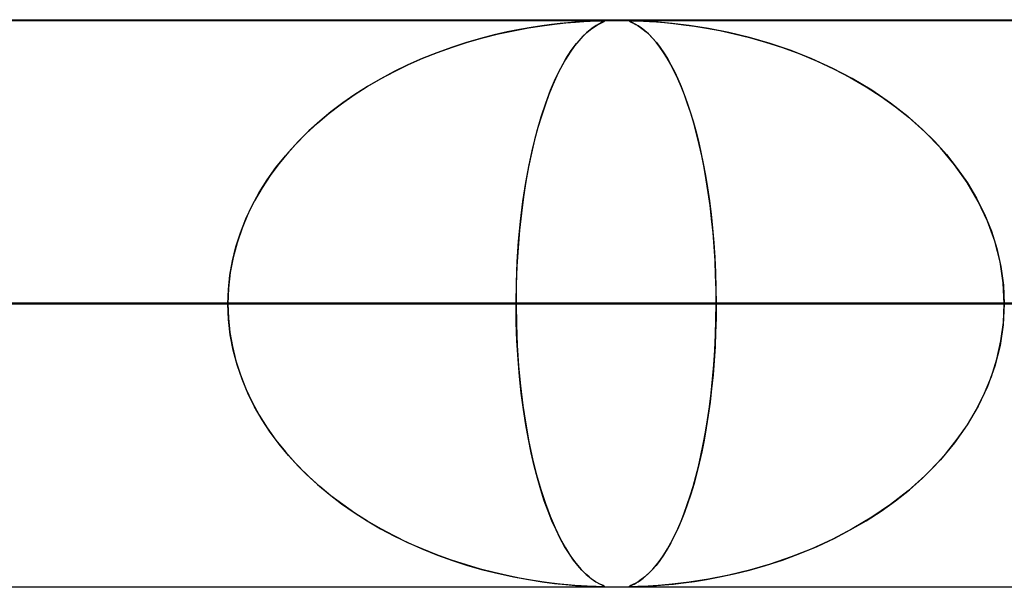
# Model space of a CAD drawing. Header units: millimetres. Extents: x -790 to 790, y -924 to 924.
# Tile 37 of 48: x 215 to 232, y 914 to 924. Entities that reach past the tile are written whole.
import ezdxf

# ---------------------------------------------------------------- set-up
doc = ezdxf.new("R2010")
doc.units = ezdxf.units.MM
doc.layers.add('HIDDEN', color=7, linetype='Continuous')
doc.layers.add('THICK', color=7, linetype='Continuous')

msp = doc.modelspace()

# ---------------------------------------------------------------- linework, layer by layer
at = {"layer": 'HIDDEN'}
for p, q in [((344.621, 923.99), (0, 923.99)), ((677, 923.99), (0, 923.99)), ((344.621, 923.99), (0, 923.99)), ((329.536, 923.98), (0, 923.98)), ((224.096, 923.854), (224.337, 923.892)), ((224.331, 923.892), (224.144, 923.863)), ((224.503, 923.915), (224.331, 923.892)), ((224.337, 923.892), (224.558, 923.921)), ((224.657, 923.932), (224.503, 923.915)), ((224.558, 923.921), (224.757, 923.943)), ((224.791, 923.946), (224.657, 923.932)), ((224.757, 923.943), (224.93, 923.958)), ((224.914, 923.956), (224.791, 923.946)), ((225.029, 923.965), (224.914, 923.956)), ((224.93, 923.958), (225.073, 923.968)), ((225.134, 923.971), (225.029, 923.965)), ((225.073, 923.968), (225.187, 923.974)), ((225.222, 923.975), (225.134, 923.971)), ((225.187, 923.974), (225.274, 923.978)), ((225.216, 923.845), (225.296, 923.899)), ((225.293, 923.978), (225.222, 923.975)), ((225.29, 923.895), (225.241, 923.864)), ((225.274, 923.978), (225.339, 923.979)), ((225.333, 923.92), (225.29, 923.895)), ((225.346, 923.98), (225.293, 923.978)), ((225.296, 923.899), (225.362, 923.935)), ((225.37, 923.939), (225.333, 923.92)), ((225.339, 923.979), (225.386, 923.98)), ((225.386, 923.98), (225.346, 923.98)), ((225.362, 923.935), (225.409, 923.958)), ((225.4, 923.954), (225.37, 923.939)), ((225.386, 923.98), (225.388, 923.98)), ((225.414, 923.98), (225.386, 923.98)), ((225.388, 923.98), (225.39, 923.98)), ((225.39, 923.98), (225.392, 923.98)), ((225.392, 923.98), (225.394, 923.98)), ((225.394, 923.98), (225.395, 923.98)), ((225.395, 923.98), (225.397, 923.98)), ((225.423, 923.964), (225.4, 923.954)), ((225.405, 923.98), (225.428, 923.979)), ((225.409, 923.958), (225.434, 923.97)), ((225.432, 923.978), (225.414, 923.98)), ((225.436, 923.971), (225.423, 923.964)), ((225.428, 923.979), (225.438, 923.976)), ((225.439, 923.975), (225.432, 923.978)), ((225.434, 923.97), (225.439, 923.975)), ((225.438, 923.976), (225.436, 923.971)), ((225.885, 923.978), (225.878, 923.975)), ((225.878, 923.974), (225.882, 923.978)), ((225.878, 923.975), (225.88, 923.971)), ((225.886, 923.968), (225.878, 923.974)), ((225.88, 923.971), (225.891, 923.965)), ((225.882, 923.978), (225.899, 923.979)), ((225.902, 923.98), (225.885, 923.978)), ((225.906, 923.958), (225.886, 923.968)), ((225.891, 923.965), (225.909, 923.956)), ((225.899, 923.979), (225.93, 923.98)), ((225.93, 923.98), (225.902, 923.98)), ((225.938, 923.943), (225.906, 923.958)), ((225.909, 923.956), (225.932, 923.946)), ((225.971, 923.98), (225.93, 923.98)), ((225.93, 923.98), (225.977, 923.979)), ((225.932, 923.946), (225.959, 923.932)), ((225.98, 923.921), (225.938, 923.943)), ((225.959, 923.932), (225.992, 923.915)), ((226.025, 923.978), (225.971, 923.98)), ((225.977, 923.979), (226.043, 923.977)), ((226.03, 923.892), (225.98, 923.921)), ((225.992, 923.915), (226.031, 923.892)), ((226.098, 923.975), (226.025, 923.978)), ((226.086, 923.854), (226.03, 923.892)), ((226.031, 923.892), (226.075, 923.863)), ((226.043, 923.977), (226.128, 923.974)), ((226.21, 923.97), (226.098, 923.975)), ((226.128, 923.974), (226.231, 923.968)), ((226.385, 923.958), (226.21, 923.97)), ((226.231, 923.968), (226.353, 923.96)), ((226.353, 923.96), (226.495, 923.949)), ((226.633, 923.935), (226.385, 923.958)), ((226.495, 923.949), (226.656, 923.933)), ((226.931, 923.899), (226.633, 923.935)), ((226.656, 923.933), (226.833, 923.912)), ((226.833, 923.912), (227.025, 923.885)), ((227.27, 923.845), (226.931, 923.899)), ((227.025, 923.885), (227.238, 923.851)), ((223.494, 923.731), (223.254, 923.668)), ((223.295, 923.679), (223.568, 923.748)), ((223.724, 923.783), (223.494, 923.731)), ((223.568, 923.748), (223.837, 923.806)), ((223.941, 923.827), (223.724, 923.783)), ((223.837, 923.806), (224.096, 923.854)), ((224.144, 923.863), (223.941, 923.827)), ((225.058, 923.707), (224.986, 923.629)), ((225.038, 923.686), (225.128, 923.774)), ((225.124, 923.771), (225.058, 923.707)), ((225.186, 923.823), (225.124, 923.771)), ((225.128, 923.774), (225.216, 923.845)), ((225.241, 923.864), (225.186, 923.823)), ((226.075, 923.863), (226.123, 923.827)), ((226.148, 923.806), (226.086, 923.854)), ((226.123, 923.827), (226.176, 923.783)), ((226.214, 923.748), (226.148, 923.806)), ((226.176, 923.783), (226.232, 923.731)), ((226.281, 923.679), (226.214, 923.748)), ((226.232, 923.731), (226.291, 923.668)), ((227.238, 923.851), (227.472, 923.807)), ((227.629, 923.774), (227.27, 923.845)), ((227.472, 923.807), (227.724, 923.753)), ((227.993, 923.686), (227.629, 923.774)), ((227.724, 923.753), (227.994, 923.686)), ((223.003, 923.596), (222.743, 923.511)), ((222.759, 923.517), (223.026, 923.603)), ((223.254, 923.668), (223.003, 923.596)), ((223.026, 923.603), (223.295, 923.679)), ((224.911, 923.536), (224.833, 923.426)), ((224.852, 923.455), (224.945, 923.58)), ((224.986, 923.629), (224.911, 923.536)), ((224.945, 923.58), (225.038, 923.686)), ((226.348, 923.603), (226.281, 923.679)), ((226.291, 923.668), (226.354, 923.596)), ((226.414, 923.517), (226.348, 923.603)), ((226.354, 923.596), (226.418, 923.511)), ((228.36, 923.58), (227.993, 923.686)), ((227.994, 923.686), (228.278, 923.605)), ((228.278, 923.605), (228.575, 923.509)), ((228.727, 923.455), (228.36, 923.58)), ((222.481, 923.417), (222.225, 923.314)), ((222.238, 923.319), (222.497, 923.422)), ((222.743, 923.511), (222.481, 923.417)), ((222.497, 923.422), (222.759, 923.517)), ((224.833, 923.426), (224.753, 923.3)), ((224.759, 923.31), (224.852, 923.455)), ((226.48, 923.422), (226.414, 923.517)), ((226.418, 923.511), (226.484, 923.417)), ((226.544, 923.319), (226.48, 923.422)), ((226.484, 923.417), (226.548, 923.314)), ((228.575, 923.509), (228.883, 923.396)), ((229.092, 923.31), (228.727, 923.455)), ((228.883, 923.396), (229.189, 923.268)), ((221.974, 923.203), (221.73, 923.084)), ((221.735, 923.087), (221.984, 923.207)), ((222.225, 923.314), (221.974, 923.203)), ((221.984, 923.207), (222.238, 923.319)), ((224.667, 923.145), (224.759, 923.31)), ((224.753, 923.3), (224.675, 923.162)), ((226.608, 923.207), (226.544, 923.319)), ((226.548, 923.314), (226.61, 923.203)), ((226.67, 923.087), (226.608, 923.207)), ((226.61, 923.203), (226.672, 923.084)), ((229.453, 923.145), (229.092, 923.31)), ((229.189, 923.268), (229.486, 923.129)), ((221.492, 922.957), (221.735, 923.087)), ((221.73, 923.084), (221.493, 922.957)), ((224.6, 923.012), (224.527, 922.851)), ((224.576, 922.96), (224.667, 923.145)), ((224.675, 923.162), (224.6, 923.012)), ((226.731, 922.957), (226.67, 923.087)), ((226.672, 923.084), (226.731, 922.957)), ((229.807, 922.96), (229.453, 923.145)), ((229.486, 923.129), (229.773, 922.979)), ((221.255, 922.819), (221.492, 922.957)), ((221.493, 922.957), (221.262, 922.823)), ((224.527, 922.851), (224.457, 922.679)), ((224.487, 922.755), (224.576, 922.96)), ((226.731, 922.957), (226.789, 922.823)), ((226.791, 922.819), (226.731, 922.957)), ((229.773, 922.979), (230.05, 922.818)), ((230.151, 922.755), (229.807, 922.96)), ((220.801, 922.515), (221.025, 922.672)), ((221.039, 922.681), (220.823, 922.532)), ((221.025, 922.672), (221.255, 922.819)), ((221.262, 922.823), (221.039, 922.681)), ((224.457, 922.679), (224.39, 922.495)), ((224.402, 922.53), (224.487, 922.755)), ((226.789, 922.823), (226.845, 922.681)), ((226.849, 922.672), (226.791, 922.819)), ((226.845, 922.681), (226.899, 922.532)), ((226.905, 922.515), (226.849, 922.672)), ((230.05, 922.818), (230.317, 922.646)), ((230.48, 922.53), (230.151, 922.755)), ((220.585, 922.35), (220.801, 922.515)), ((220.823, 922.532), (220.616, 922.375)), ((224.321, 922.286), (224.402, 922.53)), ((224.39, 922.495), (224.326, 922.301)), ((226.899, 922.532), (226.951, 922.375)), ((226.959, 922.35), (226.905, 922.515)), ((230.317, 922.646), (230.571, 922.463)), ((230.793, 922.286), (230.48, 922.53)), ((220.378, 922.176), (220.585, 922.35)), ((220.616, 922.375), (220.417, 922.21)), ((226.951, 922.375), (227.001, 922.21)), ((227.011, 922.176), (226.959, 922.35)), ((230.571, 922.463), (230.814, 922.269)), ((220.179, 921.993), (220.378, 922.176)), ((220.417, 922.21), (220.226, 922.038)), ((224.245, 922.023), (224.321, 922.286)), ((224.326, 922.301), (224.265, 922.096)), ((227.001, 922.21), (227.049, 922.038)), ((227.061, 921.993), (227.011, 922.176)), ((231.088, 922.023), (230.793, 922.286)), ((230.814, 922.269), (231.043, 922.065)), ((219.991, 921.801), (220.179, 921.993)), ((220.226, 922.038), (220.043, 921.857)), ((224.174, 921.741), (224.245, 922.023)), ((224.265, 922.096), (224.207, 921.879)), ((227.049, 922.038), (227.095, 921.857)), ((227.108, 921.801), (227.061, 921.993)), ((231.043, 922.065), (231.261, 921.849)), ((231.361, 921.741), (231.088, 922.023)), ((219.813, 921.601), (219.991, 921.801)), ((220.043, 921.857), (219.868, 921.666)), ((224.207, 921.879), (224.153, 921.649)), ((227.095, 921.857), (227.139, 921.666)), ((227.153, 921.601), (227.108, 921.801)), ((231.261, 921.849), (231.466, 921.62)), ((219.868, 921.666), (219.702, 921.465)), ((224.153, 921.649), (224.101, 921.404)), ((224.109, 921.442), (224.174, 921.741)), ((227.139, 921.666), (227.181, 921.465)), ((231.61, 921.442), (231.361, 921.741)), ((231.466, 921.62), (231.659, 921.378)), ((219.702, 921.465), (219.546, 921.255)), ((219.646, 921.393), (219.813, 921.601)), ((224.051, 921.126), (224.109, 921.442)), ((227.195, 921.393), (227.153, 921.601)), ((227.181, 921.465), (227.22, 921.255)), ((231.833, 921.126), (231.61, 921.442)), ((219.493, 921.177), (219.646, 921.393)), ((224.101, 921.404), (224.054, 921.146)), ((227.233, 921.177), (227.195, 921.393)), ((231.659, 921.378), (231.836, 921.122)), ((219.352, 920.953), (219.493, 921.177)), ((219.546, 921.255), (219.402, 921.035)), ((224, 920.794), (224.051, 921.126)), ((224.054, 921.146), (224.012, 920.874)), ((227.22, 921.255), (227.256, 921.035)), ((227.269, 920.953), (227.233, 921.177)), ((232.028, 920.794), (231.833, 921.126)), ((231.836, 921.122), (231.996, 920.852)), ((219.226, 920.723), (219.352, 920.953)), ((219.402, 921.035), (219.27, 920.806)), ((227.256, 921.035), (227.289, 920.806)), ((227.3, 920.723), (227.269, 920.953)), ((219.27, 920.806), (219.151, 920.568)), ((223.958, 920.448), (224, 920.794)), ((224.012, 920.874), (223.974, 920.589)), ((227.289, 920.806), (227.319, 920.568)), ((231.996, 920.852), (232.138, 920.569)), ((232.191, 920.448), (232.028, 920.794)), ((219.115, 920.487), (219.226, 920.723)), ((223.974, 920.589), (223.941, 920.289)), ((227.328, 920.487), (227.3, 920.723)), ((219.02, 920.244), (219.115, 920.487)), ((219.151, 920.568), (219.048, 920.321)), ((223.924, 920.092), (223.958, 920.448)), ((227.319, 920.568), (227.345, 920.321)), ((227.352, 920.244), (227.328, 920.487)), ((232.138, 920.569), (232.259, 920.273)), ((232.32, 920.092), (232.191, 920.448)), ((218.941, 919.997), (219.02, 920.244)), ((219.048, 920.321), (218.961, 920.067)), ((223.941, 920.289), (223.915, 919.977)), ((227.345, 920.321), (227.367, 920.067)), ((227.372, 919.997), (227.352, 920.244)), ((232.259, 920.273), (232.357, 919.964)), ((218.961, 920.067), (218.892, 919.807)), ((223.9, 919.728), (223.924, 920.092)), ((227.367, 920.067), (227.384, 919.807)), ((232.413, 919.728), (232.32, 920.092)), ((218.879, 919.746), (218.941, 919.997)), ((223.915, 919.977), (223.896, 919.653)), ((227.387, 919.746), (227.372, 919.997)), ((232.357, 919.964), (232.429, 919.645)), ((218.835, 919.495), (218.879, 919.746)), ((218.892, 919.807), (218.841, 919.54)), ((223.885, 919.36), (223.9, 919.728)), ((227.384, 919.807), (227.397, 919.54)), ((227.398, 919.495), (227.387, 919.746)), ((232.469, 919.36), (232.413, 919.728)), ((218.841, 919.54), (218.81, 919.267)), ((223.896, 919.653), (223.884, 919.323)), ((227.397, 919.54), (227.404, 919.267)), ((232.429, 919.645), (232.473, 919.319)), ((218.809, 919.243), (218.835, 919.495)), ((223.88, 918.99), (223.885, 919.36)), ((227.405, 919.243), (227.398, 919.495)), ((232.488, 918.99), (232.469, 919.36)), ((218.81, 919.267), (218.8, 918.99)), ((218.8, 918.99), (218.809, 919.243)), ((223.884, 919.323), (223.88, 918.99)), ((227.404, 919.267), (227.407, 918.99)), ((227.407, 918.99), (227.405, 919.243)), ((232.473, 919.319), (232.488, 918.99)), ((223.88, 918.99), (0, 918.99)), ((0, 918.99), (218.8, 918.99)), ((0, 918.99), (223.88, 918.99)), ((218.8, 918.99), (0, 918.99)), ((241.24, 918.99), (0, 918.99)), ((0, 918.99), (236.159, 918.99)), ((0, 918.99), (241.24, 918.99)), ((236.159, 918.99), (0, 918.99)), ((258.599, 918.99), (0, 918.99)), ((0, 918.99), (253.518, 918.99)), ((0, 918.99), (258.599, 918.99)), ((253.518, 918.99), (0, 918.99)), ((275.958, 918.99), (0, 918.99)), ((0, 918.99), (270.877, 918.99)), ((0, 918.99), (275.958, 918.99)), ((270.877, 918.99), (0, 918.99)), ((293.317, 918.99), (0, 918.99)), ((0, 918.99), (288.236, 918.99)), ((0, 918.99), (293.317, 918.99)), ((288.236, 918.99), (0, 918.99)), ((310.676, 918.99), (0, 918.99)), ((0, 918.99), (305.595, 918.99)), ((0, 918.99), (310.676, 918.99)), ((305.595, 918.99), (0, 918.99)), ((328.035, 918.99), (0, 918.99)), ((0, 918.99), (322.954, 918.99)), ((0, 918.99), (328.035, 918.99)), ((322.954, 918.99), (0, 918.99)), ((123.245, 918.99), (233.657, 918.99)), ((233.657, 918.99), (123.245, 918.99)), ((243.639, 918.99), (128.326, 918.99)), ((128.326, 918.99), (243.639, 918.99)), ((140.606, 918.99), (267.763, 918.99)), ((267.763, 918.99), (140.606, 918.99)), ((277.745, 918.99), (145.687, 918.99)), ((145.687, 918.99), (277.745, 918.99)), ((157.967, 918.99), (301.869, 918.99)), ((301.869, 918.99), (157.967, 918.99)), ((311.85, 918.99), (163.048, 918.99)), ((163.048, 918.99), (311.85, 918.99)), ((175.328, 918.99), (335.973, 918.99)), ((335.973, 918.99), (175.328, 918.99)), ((345.954, 918.99), (180.409, 918.99)), ((180.409, 918.99), (345.954, 918.99)), ((192.688, 918.99), (370.076, 918.99)), ((370.076, 918.99), (192.688, 918.99)), ((380.057, 918.99), (197.769, 918.99)), ((197.769, 918.99), (380.057, 918.99)), ((218.8, 918.99), (206.521, 918.99)), ((206.521, 918.99), (218.8, 918.99)), ((233.657, 918.99), (209.53, 918.99)), ((209.53, 918.99), (233.657, 918.99)), ((210.048, 918.99), (404.179, 918.99)), ((404.179, 918.99), (210.048, 918.99)), ((414.16, 918.99), (215.128, 918.99)), ((215.128, 918.99), (414.16, 918.99)), ((215.128, 918.99), (227.407, 918.99)), ((227.407, 918.99), (215.128, 918.99)), ((218.8, 918.99), (218.809, 918.737)), ((218.81, 918.713), (218.8, 918.99)), ((223.884, 918.661), (223.88, 918.99)), ((223.88, 918.99), (223.885, 918.622)), ((236.159, 918.99), (223.88, 918.99)), ((223.88, 918.99), (236.159, 918.99)), ((227.404, 918.713), (227.407, 918.99)), ((227.407, 918.99), (227.405, 918.737)), ((227.407, 918.99), (438.281, 918.99)), ((438.281, 918.99), (227.407, 918.99)), ((232.488, 918.99), (232.469, 918.62)), ((232.473, 918.661), (232.488, 918.99)), ((218.809, 918.737), (218.835, 918.485)), ((218.841, 918.44), (218.81, 918.713)), ((227.397, 918.44), (227.404, 918.713)), ((227.405, 918.737), (227.398, 918.485)), ((223.896, 918.335), (223.884, 918.661)), ((223.885, 918.622), (223.9, 918.257)), ((232.469, 918.62), (232.413, 918.252)), ((232.429, 918.335), (232.473, 918.661)), ((218.835, 918.485), (218.879, 918.234)), ((218.892, 918.173), (218.841, 918.44)), ((223.914, 918.016), (223.896, 918.335)), ((227.384, 918.173), (227.397, 918.44)), ((227.398, 918.485), (227.387, 918.234)), ((232.357, 918.016), (232.429, 918.335)), ((218.879, 918.234), (218.941, 917.983)), ((218.961, 917.913), (218.892, 918.173)), ((223.9, 918.257), (223.923, 917.896)), ((227.367, 917.913), (227.384, 918.173)), ((227.387, 918.234), (227.372, 917.983)), ((232.413, 918.252), (232.32, 917.888)), ((218.941, 917.983), (219.02, 917.736)), ((223.94, 917.707), (223.914, 918.016)), ((227.372, 917.983), (227.352, 917.736)), ((232.259, 917.707), (232.357, 918.016)), ((219.048, 917.659), (218.961, 917.913)), ((223.923, 917.896), (223.957, 917.541)), ((227.345, 917.659), (227.367, 917.913)), ((232.32, 917.888), (232.191, 917.532)), ((219.02, 917.736), (219.115, 917.493)), ((219.151, 917.412), (219.048, 917.659)), ((223.971, 917.411), (223.94, 917.707)), ((227.319, 917.412), (227.345, 917.659)), ((227.352, 917.736), (227.328, 917.493)), ((232.138, 917.411), (232.259, 917.707)), ((219.115, 917.493), (219.226, 917.257)), ((223.957, 917.541), (223.999, 917.198)), ((227.328, 917.493), (227.3, 917.257)), ((232.191, 917.532), (232.028, 917.186)), ((219.27, 917.174), (219.151, 917.412)), ((224.008, 917.128), (223.971, 917.411)), ((227.289, 917.174), (227.319, 917.412)), ((231.996, 917.128), (232.138, 917.411)), ((219.226, 917.257), (219.352, 917.027)), ((219.402, 916.945), (219.27, 917.174)), ((223.999, 917.198), (224.049, 916.867)), ((224.05, 916.858), (224.008, 917.128)), ((227.256, 916.945), (227.289, 917.174)), ((227.3, 917.257), (227.269, 917.027)), ((232.028, 917.186), (231.833, 916.854)), ((231.836, 916.858), (231.996, 917.128)), ((219.352, 917.027), (219.493, 916.803)), ((219.546, 916.725), (219.402, 916.945)), ((227.22, 916.725), (227.256, 916.945)), ((227.269, 917.027), (227.233, 916.803)), ((219.493, 916.803), (219.646, 916.587)), ((224.049, 916.867), (224.106, 916.553)), ((224.096, 916.602), (224.05, 916.858)), ((227.233, 916.803), (227.195, 916.587)), ((231.833, 916.854), (231.61, 916.538)), ((231.659, 916.602), (231.836, 916.858)), ((219.702, 916.515), (219.546, 916.725)), ((219.646, 916.587), (219.813, 916.379)), ((224.146, 916.36), (224.096, 916.602)), ((227.195, 916.587), (227.153, 916.379)), ((227.181, 916.515), (227.22, 916.725)), ((231.466, 916.36), (231.659, 916.602)), ((219.868, 916.314), (219.702, 916.515)), ((224.106, 916.553), (224.17, 916.255)), ((227.139, 916.314), (227.181, 916.515)), ((231.61, 916.538), (231.361, 916.239)), ((219.813, 916.379), (219.991, 916.179)), ((220.043, 916.123), (219.868, 916.314)), ((224.2, 916.131), (224.146, 916.36)), ((224.17, 916.255), (224.24, 915.974)), ((227.095, 916.123), (227.139, 916.314)), ((227.153, 916.379), (227.108, 916.179)), ((231.361, 916.239), (231.088, 915.957)), ((231.261, 916.131), (231.466, 916.36)), ((219.991, 916.179), (220.179, 915.987)), ((220.226, 915.942), (220.043, 916.123)), ((224.256, 915.915), (224.2, 916.131)), ((227.049, 915.942), (227.095, 916.123)), ((227.108, 916.179), (227.061, 915.987)), ((231.043, 915.915), (231.261, 916.131)), ((220.179, 915.987), (220.378, 915.804)), ((220.417, 915.77), (220.226, 915.942)), ((224.24, 915.974), (224.315, 915.712)), ((224.316, 915.711), (224.256, 915.915)), ((227.001, 915.77), (227.049, 915.942)), ((227.061, 915.987), (227.011, 915.804)), ((231.088, 915.957), (230.793, 915.694)), ((230.814, 915.711), (231.043, 915.915)), ((220.378, 915.804), (220.585, 915.63)), ((220.616, 915.605), (220.417, 915.77)), ((226.951, 915.605), (227.001, 915.77)), ((227.011, 915.804), (226.959, 915.63)), ((220.585, 915.63), (220.801, 915.465)), ((220.823, 915.448), (220.616, 915.605)), ((224.315, 915.712), (224.396, 915.468)), ((224.378, 915.517), (224.316, 915.711)), ((226.899, 915.448), (226.951, 915.605)), ((226.959, 915.63), (226.905, 915.465)), ((230.793, 915.694), (230.48, 915.45)), ((230.571, 915.517), (230.814, 915.711)), ((220.801, 915.465), (221.025, 915.308)), ((221.039, 915.299), (220.823, 915.448)), ((224.444, 915.334), (224.378, 915.517)), ((224.396, 915.468), (224.48, 915.243)), ((226.845, 915.299), (226.899, 915.448)), ((226.905, 915.465), (226.849, 915.308)), ((230.48, 915.45), (230.151, 915.225)), ((230.317, 915.334), (230.571, 915.517)), ((221.025, 915.308), (221.255, 915.161)), ((221.262, 915.157), (221.039, 915.299)), ((224.513, 915.162), (224.444, 915.334)), ((224.48, 915.243), (224.567, 915.038)), ((226.789, 915.157), (226.845, 915.299)), ((226.849, 915.308), (226.791, 915.161)), ((230.151, 915.225), (229.807, 915.02)), ((230.05, 915.162), (230.317, 915.334)), ((221.255, 915.161), (221.492, 915.023)), ((221.493, 915.023), (221.262, 915.157)), ((221.492, 915.023), (221.735, 914.893)), ((221.73, 914.896), (221.493, 915.023)), ((224.584, 915.001), (224.513, 915.162)), ((224.567, 915.038), (224.658, 914.852)), ((226.731, 915.023), (226.67, 914.893)), ((226.672, 914.896), (226.731, 915.023)), ((226.791, 915.161), (226.731, 915.023)), ((226.731, 915.023), (226.789, 915.157)), ((229.807, 915.02), (229.453, 914.835)), ((229.773, 915.001), (230.05, 915.162)), ((221.974, 914.777), (221.73, 914.896)), ((221.735, 914.893), (221.984, 914.773)), ((224.658, 914.851), (224.584, 915.001)), ((224.658, 914.852), (224.749, 914.686)), ((224.734, 914.712), (224.658, 914.851)), ((226.67, 914.893), (226.608, 914.773)), ((226.61, 914.777), (226.672, 914.896)), ((229.189, 914.712), (229.486, 914.851)), ((229.486, 914.851), (229.773, 915.001)), ((222.225, 914.666), (221.974, 914.777)), ((221.984, 914.773), (222.238, 914.661)), ((224.813, 914.584), (224.734, 914.712)), ((224.749, 914.686), (224.842, 914.54)), ((226.608, 914.773), (226.544, 914.661)), ((226.548, 914.666), (226.61, 914.777)), ((228.883, 914.584), (229.189, 914.712)), ((229.453, 914.835), (229.092, 914.67)), ((222.481, 914.563), (222.225, 914.666)), ((222.238, 914.661), (222.497, 914.558)), ((222.743, 914.469), (222.481, 914.563)), ((222.497, 914.558), (222.759, 914.463)), ((224.891, 914.471), (224.813, 914.584)), ((224.842, 914.54), (224.934, 914.414)), ((226.48, 914.558), (226.414, 914.463)), ((226.418, 914.469), (226.484, 914.563)), ((226.544, 914.661), (226.48, 914.558)), ((226.484, 914.563), (226.548, 914.666)), ((228.727, 914.525), (228.36, 914.4)), ((228.575, 914.471), (228.883, 914.584)), ((229.092, 914.67), (228.727, 914.525)), ((223.003, 914.384), (222.743, 914.469)), ((222.759, 914.463), (223.026, 914.377)), ((223.254, 914.312), (223.003, 914.384)), ((223.026, 914.377), (223.295, 914.301)), ((224.966, 914.375), (224.891, 914.471)), ((224.934, 914.414), (225.026, 914.306)), ((225.038, 914.294), (224.966, 914.375)), ((226.348, 914.377), (226.281, 914.301)), ((226.291, 914.312), (226.354, 914.384)), ((226.414, 914.463), (226.348, 914.377)), ((226.354, 914.384), (226.418, 914.469)), ((228.36, 914.4), (227.993, 914.294)), ((227.994, 914.294), (228.278, 914.375)), ((228.278, 914.375), (228.575, 914.471)), ((223.494, 914.25), (223.254, 914.312)), ((223.295, 914.301), (223.568, 914.232)), ((223.724, 914.197), (223.494, 914.25)), ((223.568, 914.232), (223.837, 914.174)), ((223.941, 914.153), (223.724, 914.197)), ((223.837, 914.174), (224.096, 914.126)), ((224.144, 914.117), (223.941, 914.153)), ((225.026, 914.306), (225.117, 914.216)), ((225.105, 914.227), (225.038, 914.294)), ((225.167, 914.173), (225.105, 914.227)), ((225.117, 914.216), (225.204, 914.143)), ((225.224, 914.129), (225.167, 914.173)), ((226.075, 914.117), (226.123, 914.153)), ((226.148, 914.174), (226.086, 914.126)), ((226.123, 914.153), (226.176, 914.197)), ((226.214, 914.232), (226.148, 914.174)), ((226.176, 914.197), (226.232, 914.25)), ((226.281, 914.301), (226.214, 914.232)), ((226.232, 914.25), (226.291, 914.312)), ((227.238, 914.129), (227.472, 914.173)), ((227.629, 914.206), (227.27, 914.135)), ((227.472, 914.173), (227.724, 914.227)), ((227.993, 914.294), (227.629, 914.206)), ((227.724, 914.227), (227.994, 914.294)), ((0, 914), (329.536, 914)), ((344.621, 913.99), (0, 913.99)), ((677, 913.99), (0, 913.99)), ((344.621, 913.99), (0, 913.99)), ((121.78, 914), (238.7, 914)), ((139.138, 914), (272.8, 914)), ((156.497, 914), (306.9, 914)), ((173.855, 914), (341, 914)), ((191.213, 914), (375.1, 914)), ((208.572, 914), (409.2, 914)), ((224.096, 914.126), (224.337, 914.088)), ((224.331, 914.088), (224.144, 914.117)), ((224.503, 914.065), (224.331, 914.088)), ((224.337, 914.088), (224.558, 914.059)), ((224.657, 914.048), (224.503, 914.065)), ((224.558, 914.059), (224.757, 914.037)), ((224.791, 914.034), (224.657, 914.048)), ((224.757, 914.037), (224.93, 914.022)), ((224.914, 914.024), (224.791, 914.034)), ((225.029, 914.015), (224.914, 914.024)), ((224.93, 914.022), (225.073, 914.012)), ((225.134, 914.009), (225.029, 914.015)), ((225.073, 914.012), (225.187, 914.006)), ((225.222, 914.005), (225.134, 914.009)), ((225.187, 914.006), (225.274, 914.002)), ((225.204, 914.143), (225.285, 914.088)), ((225.293, 914.002), (225.222, 914.005)), ((225.274, 914.095), (225.224, 914.129)), ((225.318, 914.068), (225.274, 914.095)), ((225.274, 914.002), (225.339, 914.001)), ((225.285, 914.088), (225.353, 914.049)), ((225.346, 914), (225.293, 914.002)), ((225.357, 914.047), (225.318, 914.068)), ((225.339, 914.001), (225.386, 914)), ((225.386, 914), (225.346, 914)), ((225.353, 914.049), (225.403, 914.025)), ((225.39, 914.031), (225.357, 914.047)), ((225.386, 914), (225.417, 914.001)), ((225.415, 914.02), (225.39, 914.031)), ((225.418, 914.001), (225.392, 914)), ((225.403, 914.025), (225.431, 914.012)), ((225.431, 914.012), (225.415, 914.02)), ((225.417, 914.001), (225.434, 914.003)), ((225.434, 914.002), (225.418, 914.001)), ((225.438, 914.006), (225.431, 914.012)), ((225.431, 914.012), (225.439, 914.005)), ((225.434, 914.003), (225.438, 914.006)), ((225.439, 914.005), (225.434, 914.002)), ((225.886, 914.012), (225.878, 914.006)), ((225.878, 914.005), (225.88, 914.009)), ((225.878, 914.006), (225.882, 914.002)), ((225.885, 914.002), (225.878, 914.005)), ((225.88, 914.009), (225.891, 914.015)), ((225.882, 914.002), (225.899, 914.001)), ((225.902, 914), (225.885, 914.002)), ((225.906, 914.022), (225.886, 914.012)), ((225.891, 914.015), (225.909, 914.024)), ((225.899, 914.001), (225.93, 914)), ((225.93, 914), (225.902, 914)), ((225.938, 914.037), (225.906, 914.022)), ((225.909, 914.024), (225.932, 914.034)), ((225.93, 914), (225.977, 914.001)), ((225.971, 914), (225.93, 914)), ((225.93, 914), (443.3, 914)), ((225.932, 914.034), (225.959, 914.048)), ((225.98, 914.059), (225.938, 914.037)), ((225.959, 914.048), (225.992, 914.065)), ((226.025, 914.002), (225.971, 914)), ((225.977, 914.001), (226.043, 914.003)), ((226.03, 914.088), (225.98, 914.059)), ((225.992, 914.065), (226.031, 914.088)), ((226.098, 914.005), (226.025, 914.002)), ((226.086, 914.126), (226.03, 914.088)), ((226.031, 914.088), (226.075, 914.117)), ((226.043, 914.003), (226.128, 914.006)), ((226.21, 914.01), (226.098, 914.005)), ((226.128, 914.006), (226.231, 914.012)), ((226.385, 914.022), (226.21, 914.01)), ((226.231, 914.012), (226.353, 914.02)), ((226.353, 914.02), (226.495, 914.031)), ((226.633, 914.045), (226.385, 914.022)), ((226.495, 914.031), (226.656, 914.047)), ((226.931, 914.081), (226.633, 914.045)), ((226.656, 914.047), (226.833, 914.068)), ((226.833, 914.068), (227.025, 914.095)), ((227.27, 914.135), (226.931, 914.081)), ((227.025, 914.095), (227.238, 914.129))]:
    msp.add_line(p, q, dxfattribs=at)
at = {"layer": 'THICK'}
for p, q in [((0, 924), (732, 924)), ((732, 919), (0, 919))]:
    msp.add_line(p, q, dxfattribs=at)

doc.saveas('drawing.dxf')
